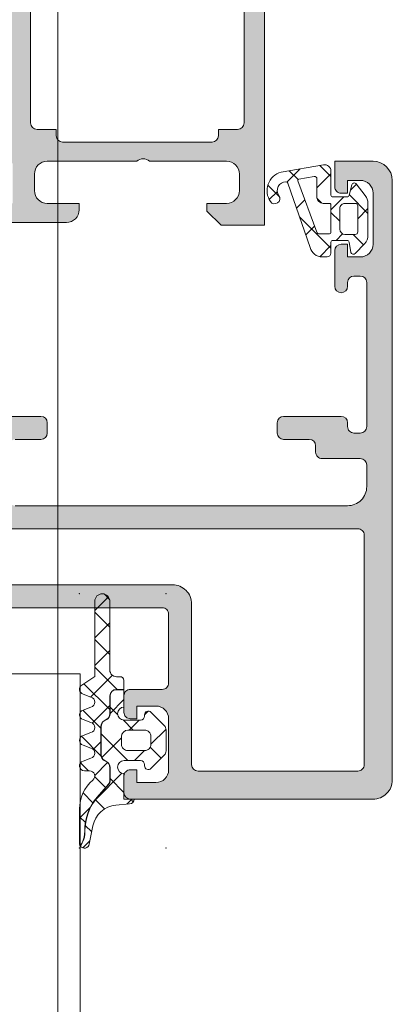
# Model space of a CAD drawing. Header units: millimetres. Extents: x 213386 to 506888, y 183055 to 450952.
# Tile 222 of 256: x 373105 to 373134, y 302093 to 302170. Entities that reach past the tile are written whole.
import ezdxf

# ---------------------------------------------------------------- set-up
doc = ezdxf.new("R2010")
doc.units = ezdxf.units.MM
doc.layers.add('FASÁDA DETAILNÍ', color=255, linetype='Continuous', lineweight=0)

msp = doc.modelspace()

# ---------------------------------------------------------------- hatches: boundary and pattern name
at = {"layer": 'FASÁDA DETAILNÍ'}
h = msp.add_hatch(color=256, dxfattribs=at)
edge = h.paths.add_edge_path()
edge.add_arc((373103.7001482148, 302177.5062417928), 0.1199999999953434, 0, 90)
edge.add_line((373103.7001482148, 302177.6262417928), (373100.9401502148, 302177.6262417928))
edge.add_arc((373100.9401502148, 302177.9262417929), 0.3000000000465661, 180.0000000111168, 270, ccw=False)
edge.add_line((373100.6401502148, 302177.9262417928), (373100.6401502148, 302178.9062161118))
edge.add_arc((373100.9401502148, 302178.9062161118), 0.3000000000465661, 90, 180, ccw=False)
edge.add_line((373100.9401502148, 302179.2062161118), (373102.8201612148, 302179.2062161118))
edge.add_arc((373103.0877045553, 302179.2850832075), 0.2789255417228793, 196.4245945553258, 271.1628700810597)
edge.add_line((373103.0933652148, 302179.0062151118), (373103.5469592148, 302179.0062151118))
edge.add_arc((373103.5526276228, 302179.2850525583), 0.2788950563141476, 268.835410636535, 343.5801235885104)
edge.add_line((373103.8201482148, 302179.2062161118), (373103.8201482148, 302180.006390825))
edge.add_arc((373104.8201482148, 302180.006390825), 1, 90, 180, ccw=False)
edge.add_line((373104.8201482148, 302181.006390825), (373108.3201555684, 302181.006390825))
edge.add_arc((373108.3201357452, 302180.0063710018), 1.000019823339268, 0.001135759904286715, 89.99886424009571, ccw=False)
edge.add_line((373109.3201555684, 302180.006390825), (373109.3201555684, 302179.506390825))
edge.add_line((373109.3201555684, 302179.506390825), (373106.8201555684, 302179.506390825))
edge.add_arc((373106.8202009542, 302178.5063454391), 1.000045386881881, 90.00260029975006, 179.9973997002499)
edge.add_line((373105.8201555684, 302178.506390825), (373105.8201555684, 302177.2063725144))
edge.add_arc((373106.8202080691, 302177.2064250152), 1.000052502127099, 180.0030079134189, 269.9969920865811)
edge.add_line((373106.8201555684, 302176.2063725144), (373113.8201555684, 302176.2063725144))
edge.add_arc((373114.3201555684, 302176.7314942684), 0.7250881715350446, 226.403816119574, 313.596183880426)
edge.add_line((373114.8201555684, 302176.2063725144), (373120.8542437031, 302176.2063725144))
edge.add_arc((373120.8541912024, 302177.2064250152), 1.000052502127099, 270.0030079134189, 359.9969920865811)
edge.add_line((373121.8542437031, 302177.2063725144), (373121.8542437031, 302178.506390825))
edge.add_arc((373120.8541983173, 302178.5063454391), 1.000045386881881, 0.002600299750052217, 89.99739970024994)
edge.add_line((373120.8542437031, 302179.506390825), (373119.3201555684, 302179.506390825))
edge.add_line((373119.3201555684, 302179.506390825), (373119.3201555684, 302180.1063969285))
edge.add_line((373119.3201555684, 302180.1063969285), (373120.4201616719, 302181.2063725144))
edge.add_line((373120.4201616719, 302181.2063725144), (373123.8201555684, 302181.2063725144))
edge.add_line((373123.8201555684, 302181.2063725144), (373123.8201555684, 302154.2064716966))
edge.add_line((373123.8201555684, 302154.2064716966), (373120.4201616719, 302154.2064716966))
edge.add_line((373120.4201616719, 302154.2064716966), (373119.3201555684, 302155.3064472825))
edge.add_line((373119.3201555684, 302155.3064472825), (373119.3201555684, 302155.906453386))
edge.add_line((373119.3201555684, 302155.906453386), (373120.8542437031, 302155.906453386))
edge.add_arc((373120.8541983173, 302156.9064987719), 1.000045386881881, 270.00260029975, 359.99739970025)
edge.add_line((373121.8542437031, 302156.906453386), (373121.8542437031, 302158.2064716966))
edge.add_arc((373120.8541912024, 302158.2064191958), 1.000052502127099, 0.003007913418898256, 89.9969920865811)
edge.add_line((373120.8542437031, 302159.2064716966), (373114.8201555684, 302159.2064716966))
edge.add_arc((373114.3201555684, 302158.6813499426), 0.7250881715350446, 46.40381611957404, 133.596183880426)
edge.add_line((373113.8201555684, 302159.2064716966), (373106.8201555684, 302159.2064716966))
edge.add_arc((373106.8202080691, 302158.2064191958), 1.000052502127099, 90.0030079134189, 179.9969920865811)
edge.add_line((373105.8201555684, 302158.2064716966), (373105.8201555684, 302156.906453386))
edge.add_arc((373106.8202009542, 302156.9064987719), 1.000045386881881, 180.00260029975, 269.9973997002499)
edge.add_line((373106.8201555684, 302155.906453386), (373109.3201555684, 302155.906453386))
edge.add_line((373109.3201555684, 302155.906453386), (373109.3201555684, 302155.406453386))
edge.add_arc((373108.3201357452, 302155.4064732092), 1.000019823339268, 270.0011357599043, 359.9988642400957, ccw=False)
edge.add_line((373108.3201555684, 302154.406453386), (373103.8201555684, 302154.406453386))
edge.add_arc((373103.8201452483, 302154.9064430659), 0.4999896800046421, 179.9988173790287, 270.00118262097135, ccw=False)
edge.add_line((373103.3201555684, 302154.906453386), (373103.3201555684, 302155.906453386))
edge.add_line((373103.3201555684, 302155.906453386), (373104.1201586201, 302155.906453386))
edge.add_line((373104.1201586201, 302155.906453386), (373104.1201586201, 302158.9064686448))
edge.add_arc((373103.8201509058, 302158.9064713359), 0.3000077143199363, 359.9994860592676, 450.0005139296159)
edge.add_arc((373103.5526276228, 302159.1276426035), 0.278895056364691, 16.41987642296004, 91.16458936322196)
edge.add_line((373103.5469592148, 302159.4064800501), (373103.0933652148, 302159.4064800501))
edge.add_arc((373103.0877045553, 302159.1276119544), 0.2789255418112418, 88.83712991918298, 163.5754054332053)
edge.add_line((373102.8201612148, 302159.2064790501), (373100.9401502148, 302159.2064790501))
edge.add_arc((373100.9401502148, 302159.5064790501), 0.3000000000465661, 180, 270, ccw=False)
edge.add_line((373100.6401502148, 302159.5064790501), (373100.6401502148, 302160.4864533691))
edge.add_arc((373100.9401502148, 302160.4864533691), 0.3000000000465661, 90, 180, ccw=False)
edge.add_line((373100.9401502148, 302160.7864533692), (373103.7001482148, 302160.7864533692))
edge.add_arc((373103.7001482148, 302160.9064533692), 0.1199999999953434, 270, 360)
edge.add_line((373103.8201482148, 302160.9064533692), (373103.8201482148, 302165.2064790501))
edge.add_arc((373103.3201482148, 302165.2064790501), 0.5, 0, 90)
edge.add_line((373103.3201482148, 302165.7064790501), (373102.6201482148, 302165.7064790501))
edge.add_line((373102.6201482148, 302165.7064790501), (373100.2273278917, 302164.3249835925))
edge.add_arc((373100.1582679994, 302164.4445988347), 0.1381197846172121, 172.2975624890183, 300.0000000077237, ccw=False)
edge.add_arc((373104.9996192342, 302163.9969804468), 4.999999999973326, 108.70940074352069, 174.6507719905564, ccw=False)
edge.add_arc((373103.2353930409, 302169.206347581), 0.4999999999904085, 288.7094007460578, 431.2905992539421)
edge.add_arc((373104.9996192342, 302174.4157147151), 4.999999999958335, 185.3492280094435, 251.2905992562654, ccw=False)
edge.add_arc((373100.1582679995, 302173.9680963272), 0.1381197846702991, 60.000000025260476, 187.7024375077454, ccw=False)
edge.add_line((373100.2273278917, 302174.0877115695), (373102.6201482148, 302172.7062161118))
edge.add_line((373102.6201482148, 302172.7062161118), (373103.3201482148, 302172.7062161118))
edge.add_arc((373103.3201482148, 302173.2062161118), 0.5, 270, 360)
edge.add_line((373103.8201482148, 302173.2062161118), (373103.8201482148, 302177.5062417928))
edge = h.paths.add_edge_path(flags=16)
edge.add_arc((373121.7201494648, 302162.2064640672), 0.5, 270, 360)
edge.add_line((373122.2201494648, 302162.2064640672), (373122.2201494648, 302174.2063725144))
edge.add_arc((373121.7201494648, 302174.2063725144), 0.5, 0, 90)
edge.add_line((373121.7201494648, 302174.7063725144), (373106.0201677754, 302174.7063725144))
edge.add_arc((373106.0201677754, 302174.2063725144), 0.5, 90, 180)
edge.add_line((373105.5201677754, 302174.2063725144), (373105.5201677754, 302162.2064640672))
edge.add_arc((373106.0201677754, 302162.2064640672), 0.5, 180, 270)
edge.add_line((373106.0201677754, 302161.7064640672), (373107.5201677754, 302161.7064640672))
edge.add_line((373107.5201677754, 302161.7064640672), (373107.5201677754, 302161.2064640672))
edge.add_arc((373108.0201677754, 302161.2064640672), 0.5, 180, 270)
edge.add_line((373108.0201677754, 302160.7064640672), (373119.7201494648, 302160.7064640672))
edge.add_arc((373119.7201494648, 302161.2064640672), 0.5, 270, 360)
edge.add_line((373120.2201494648, 302161.2064640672), (373120.2201494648, 302161.7064640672))
edge.add_line((373120.2201494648, 302161.7064640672), (373121.7201494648, 302161.7064640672))
h = msp.add_hatch(color=256, dxfattribs=at)
edge = h.paths.add_edge_path(flags=16)
edge.add_ellipse((373131.1201415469, 302129.9064236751), major_axis=(-0.4999740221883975, 0), ratio=1, start_angle=179.9970229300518, end_angle=270.00297706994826, ccw=False)
edge.add_line((373131.6201155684, 302129.9063976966), (373131.6201155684, 302111.9063976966))
edge.add_ellipse((373131.1201415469, 302111.9063717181), major_axis=(-0.4999740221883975, 0), ratio=1, start_angle=89.9970229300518, end_angle=180.0029770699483, ccw=False)
edge.add_line((373131.1201155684, 302111.4063976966), (373118.6201155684, 302111.4063976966))
edge.add_ellipse((373118.6201373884, 302111.9064195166), major_axis=(-0.5000218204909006, 0), ratio=1, start_angle=0.002500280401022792, end_angle=89.99749971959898, ccw=False)
edge.add_line((373118.1201155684, 302111.9063976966), (373118.1201155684, 302124.5094486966))
edge.add_ellipse((373116.620116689, 302124.5094498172), major_axis=(-1.499998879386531, 0), ratio=1, start_angle=179.9999571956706, end_angle=270.0000428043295)
edge.add_line((373116.6201155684, 302126.0094486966), (373103.6201275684, 302126.0094486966))
edge.add_ellipse((373103.6201271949, 302126.5094483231), major_axis=(-0.4999996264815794, 0), ratio=1, start_angle=-4.280210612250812e-05, end_angle=90.00004280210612, ccw=False)
edge.add_line((373103.1201275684, 302126.5094486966), (373103.1201275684, 302129.9063976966))
edge.add_ellipse((373103.6201271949, 302129.9063980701), major_axis=(-0.4999996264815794, 0), ratio=1, start_angle=-90.00004280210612, end_angle=4.280210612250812e-05, ccw=False)
edge.add_line((373103.6201275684, 302130.4063976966), (373131.1201155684, 302130.4063976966))
edge = h.paths.add_edge_path()
edge.add_line((373132.3201275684, 302159.2063926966), (373129.3201275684, 302159.2063926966))
edge.add_line((373129.3201275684, 302159.2063926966), (373129.3201275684, 302157.2063926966))
edge.add_arc((373129.8201015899, 302157.2063667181), 0.4999740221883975, 179.9970229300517, 270.0029770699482)
edge.add_line((373129.8201275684, 302156.7063926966), (373130.3201275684, 302156.7063926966))
edge.add_line((373130.3201275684, 302156.7063926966), (373130.3201275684, 302157.7063926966))
edge.add_line((373130.3201275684, 302157.7063926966), (373131.3201275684, 302157.7063926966))
edge.add_arc((373131.3200634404, 302156.7063285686), 1.000064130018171, 0.003674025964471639, 89.99632597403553, ccw=False)
edge.add_line((373132.3201275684, 302156.7063926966), (373132.3201275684, 302152.7063926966))
edge.add_arc((373131.3200975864, 302152.7064226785), 1.000029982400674, 270.0017177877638, 359.9982822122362, ccw=False)
edge.add_line((373131.3201275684, 302151.7063926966), (373130.3201275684, 302151.7063926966))
edge.add_line((373130.3201275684, 302151.7063926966), (373130.3201275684, 302152.7063926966))
edge.add_line((373130.3201275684, 302152.7063926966), (373129.8201275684, 302152.7063926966))
edge.add_arc((373129.8201331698, 302152.2063870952), 0.5000056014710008, 90.00064187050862, 179.9993581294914)
edge.add_line((373129.3201275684, 302152.2063926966), (373129.3201275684, 302149.4063896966))
edge.add_arc((373129.8201275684, 302149.4063896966), 0.5, 180, 360)
edge.add_line((373130.3201275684, 302149.4063896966), (373130.3201275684, 302149.7063926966))
edge.add_arc((373130.8201382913, 302149.7063819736), 0.5000107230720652, 90.00122873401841, 179.9987712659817, ccw=False)
edge.add_line((373130.8201275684, 302150.2063926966), (373131.3201275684, 302150.2063926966))
edge.add_arc((373131.3200596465, 302149.7063247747), 0.5000679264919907, 0.007782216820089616, 89.99221778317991, ccw=False)
edge.add_line((373131.8201275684, 302149.7063926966), (373131.8201275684, 302138.4063976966))
edge.add_arc((373131.3201057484, 302138.4064195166), 0.5000218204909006, 270.00250028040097, 359.99749971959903, ccw=False)
edge.add_line((373131.3201275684, 302137.9063976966), (373130.8201275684, 302137.9063976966))
edge.add_arc((373130.8200648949, 302138.4063350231), 0.499937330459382, 179.992817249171, 270.007182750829, ccw=False)
edge.add_line((373130.3201275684, 302138.4063976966), (373130.3201275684, 302138.7064006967))
edge.add_arc((373129.8200647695, 302138.7063378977), 0.5000628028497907, 0.007195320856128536, 89.99280467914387)
edge.add_line((373129.8201275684, 302139.2064006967), (373125.3201275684, 302139.2064006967))
edge.add_arc((373125.3201331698, 302138.7063950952), 0.5000056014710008, 90.00064187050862, 179.9993581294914)
edge.add_line((373124.8201275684, 302138.7064006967), (373124.8201275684, 302137.9063976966))
edge.add_arc((373125.3201015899, 302137.9063717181), 0.4999740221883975, 179.9970229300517, 270.0029770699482)
edge.add_line((373125.3201275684, 302137.4063976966), (373127.3201275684, 302137.4063976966))
edge.add_arc((373127.3200596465, 302136.9063297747), 0.5000679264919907, 0.007782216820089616, 89.99221778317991, ccw=False)
edge.add_line((373127.8201275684, 302136.9063976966), (373127.8201275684, 302136.4063976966))
edge.add_arc((373128.3200648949, 302136.4063350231), 0.499937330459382, 179.9928172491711, 270.007182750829)
edge.add_line((373128.3201275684, 302135.9063976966), (373131.3201275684, 302135.9063976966))
edge.add_arc((373131.3200724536, 302135.4063425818), 0.5000551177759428, 0.006314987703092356, 89.99368501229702, ccw=False)
edge.add_line((373131.8201275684, 302135.4063976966), (373131.8201275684, 302133.7064006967))
edge.add_arc((373130.3201594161, 302133.7063688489), 1.499968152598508, -90.00121651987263, 0.0012165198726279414, ccw=False)
edge.add_line((373130.3201275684, 302132.2064006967), (373104.3201275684, 302132.2064006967))
edge.add_arc((373104.3201067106, 302132.7063798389), 0.4999791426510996, 179.9976097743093, 270.00239022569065, ccw=False)
edge.add_line((373103.8201275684, 302132.7064006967), (373103.8201275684, 302136.9063976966))
edge.add_arc((373104.3201331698, 302136.9063920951), 0.5000056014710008, 90.00064187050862, 179.9993581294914, ccw=False)
edge.add_line((373104.3201275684, 302137.4063976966), (373106.3201275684, 302137.4063976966))
edge.add_arc((373106.3201057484, 302137.9064195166), 0.5000218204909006, 270.002500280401, 359.997499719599)
edge.add_line((373106.8201275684, 302137.9063976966), (373106.8201275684, 302138.7064006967))
edge.add_arc((373106.320075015, 302138.7063481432), 0.5000525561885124, 0.006021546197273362, 89.99397845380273)
edge.add_line((373106.3201275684, 302139.2064006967), (373101.3201265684, 302139.2064006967))
edge.add_line((373101.3201265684, 302139.2064006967), (373100.5622375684, 302138.9890796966))
edge.add_arc((373100.4795462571, 302139.2774581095), 0.2999999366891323, 217.9048146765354, 286.00002423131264, ccw=False)
edge.add_arc((373100.0061264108, 302138.9088475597), 0.3000001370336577, 37.90471807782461, 89.99996990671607)
edge.add_line((373100.0061265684, 302139.2088476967), (373097.9419795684, 302139.2088456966))
edge.add_arc((373097.9419791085, 302138.8088463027), 0.399999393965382, 89.99993412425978, 201.9737695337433)
edge.add_line((373097.5710375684, 302138.6591736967), (373098.3873985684, 302136.6359446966))
edge.add_arc((373098.5728688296, 302136.7107813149), 0.1999993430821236, 201.9739078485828, 294.1410923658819)
edge.add_line((373098.6546655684, 302136.5282736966), (373101.0383505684, 302137.5965936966))
edge.add_arc((373101.1201472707, 302137.4140855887), 0.1999997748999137, -0.8199006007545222, 114.1410254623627, ccw=False)
edge.add_line((373101.3201265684, 302137.4112236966), (373101.3201275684, 302126.1071436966))
edge.add_arc((373101.1287130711, 302126.0987119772), 0.1916001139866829, -91.04445003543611, 2.5222219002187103, ccw=False)
edge.add_line((373101.1252205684, 302125.9071436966), (373100.7046365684, 302125.9071436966))
edge.add_line((373100.7046365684, 302125.9071436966), (373098.2390245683, 302127.3388786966))
edge.add_arc((373098.088212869, 302127.0795417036), 0.2999997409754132, 59.82080388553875, 164.0000282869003)
edge.add_line((373097.7998345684, 302127.1622326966), (373097.3719635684, 302125.6700716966))
edge.add_line((373097.3719635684, 302125.6700716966), (373096.8735515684, 302124.8067966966))
edge.add_arc((373097.2199618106, 302124.6067967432), 0.400000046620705, 150.0000115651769, 269.9999652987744)
edge.add_line((373097.2199615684, 302124.2067966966), (373101.3278925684, 302124.2071436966))
edge.add_line((373101.3278925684, 302124.2071436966), (373115.8199495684, 302124.2094486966))
edge.add_arc((373115.8201276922, 302123.7094488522), 0.4999998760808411, -1.7835869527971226e-05, 90.02041149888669, ccw=False)
edge.add_line((373116.3201275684, 302123.7094486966), (373116.3201275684, 302118.3064066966))
edge.add_arc((373115.8201279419, 302118.3064063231), 0.4999996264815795, -90.00004280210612, 4.280210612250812e-05, ccw=False)
edge.add_line((373115.8201275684, 302117.8064066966), (373113.3201275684, 302117.8064066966))
edge.add_arc((373113.3201271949, 302117.3064070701), 0.4999996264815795, 89.9999571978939, 180.0000428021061)
edge.add_line((373112.8201275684, 302117.3064066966), (373112.8201275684, 302116.0064036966))
edge.add_arc((373113.3201067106, 302116.0063828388), 0.4999791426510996, 179.9976097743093, 270.0023902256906)
edge.add_line((373113.3201275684, 302115.5064036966), (373113.8201275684, 302115.5064036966))
edge.add_line((373113.8201275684, 302115.5064036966), (373113.8201275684, 302116.5064036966))
edge.add_line((373113.8201275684, 302116.5064036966), (373115.3201275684, 302116.5064036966))
edge.add_arc((373115.3200958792, 302115.5063720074), 1.00003168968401, 0.0018155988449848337, 89.99818440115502, ccw=False)
edge.add_line((373116.3201275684, 302115.5064036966), (373116.3201275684, 302111.5064036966))
edge.add_arc((373115.3200583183, 302111.5064729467), 1.000069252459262, 270.00396746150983, 359.99603253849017, ccw=False)
edge.add_line((373115.3201275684, 302110.5064036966), (373113.8201275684, 302110.5064036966))
edge.add_line((373113.8201275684, 302110.5064036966), (373113.8201275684, 302111.5064036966))
edge.add_line((373113.8201275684, 302111.5064036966), (373113.3201275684, 302111.5064036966))
edge.add_arc((373113.3201015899, 302111.0064296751), 0.4999740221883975, 89.99702293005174, 180.0029770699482)
edge.add_line((373112.8201275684, 302111.0064036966), (373112.8201275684, 302109.7064006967))
edge.add_arc((373113.3201331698, 302109.7064062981), 0.5000056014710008, 180.0006418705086, 269.9993581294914)
edge.add_line((373113.3201275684, 302109.2064006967), (373132.3201275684, 302109.2064006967))
edge.add_arc((373132.3201568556, 302110.7063714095), 1.49997071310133, 269.9988812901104, 360.0011187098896)
edge.add_line((373133.8201275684, 302110.7064006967), (373133.8201275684, 302157.7063926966))
edge.add_arc((373132.3200672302, 302157.7063323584), 1.500060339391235, 0.002304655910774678, 89.99769534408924)
h = msp.add_hatch(dxfattribs=at)
h.set_pattern_fill('ANSI37', color=256, scale=0.625, angle=-1.272221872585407e-14, style=0)
h.set_pattern_definition([(44.99999999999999, (373130.3201555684, 302156.7063726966), (-1.403165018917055, 1.403165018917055), []), (135, (373130.3201555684, 302156.7063726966), (-1.403165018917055, -1.403165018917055), [])])
edge = h.paths.add_edge_path(flags=16)
edge.add_ellipse((373128.4179424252, 302156.4041576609), major_axis=(-0.4977897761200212, 0), ratio=1, start_angle=-0.2547220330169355, end_angle=90.1925797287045)
edge.add_line((373128.4196155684, 302155.9063706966), (373128.9201345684, 302155.9063706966))
edge.add_ellipse((373128.9201488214, 302155.8063869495), major_axis=(-0.0999837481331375, 0), ratio=1, start_angle=179.99125933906, end_angle=270.0081677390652, ccw=False)
edge.add_line((373129.0201325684, 302155.8063716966), (373129.0201365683, 302153.6059416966))
edge.add_ellipse((373128.9201319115, 302153.6059443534), major_axis=(-0.1000046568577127, 0), ratio=1, start_angle=90.0015221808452, end_angle=179.9984778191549, ccw=False)
edge.add_line((373128.9201345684, 302153.5059396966), (373128.1081925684, 302153.5059396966))
edge.add_ellipse((373128.1082010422, 302153.7059463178), major_axis=(-0.2000066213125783, 0), ratio=1, start_angle=15.688615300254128, end_angle=89.99757251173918, ccw=False)
edge.add_line((373127.9156455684, 302153.6518626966), (373126.4283205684, 302157.6700036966))
edge.add_ellipse((373126.5221020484, 302157.7047171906), major_axis=(-0.09999996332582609, 0), ratio=1, start_angle=-79.67771582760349, end_angle=20.312182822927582, ccw=False)
edge.add_line((373126.5041835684, 302157.8030986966), (373127.7136525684, 302158.0233816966))
edge.add_ellipse((373127.7201612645, 302157.8234913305), major_axis=(-0.1999963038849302, 0), ratio=1, start_angle=179.998958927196, end_angle=271.8649678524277, ccw=False)
edge.add_line((373127.9201575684, 302157.8234876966), (373127.9201575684, 302156.4063706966))
edge = h.paths.add_edge_path(flags=16)
edge.add_ellipse((373130.9201464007, 302155.7063695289), major_axis=(-0.2000001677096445, 0), ratio=1, start_angle=179.9997615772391, end_angle=270.00023843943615, ccw=False)
edge.add_line((373131.1201465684, 302155.7063686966), (373131.1201425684, 302153.6719116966))
edge.add_ellipse((373130.9201472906, 302153.6719069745), major_axis=(-0.1999952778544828, 0), ratio=1, start_angle=89.99950661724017, end_angle=180.0013528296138, ccw=False)
edge.add_line((373130.9201455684, 302153.4719116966), (373130.1201355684, 302153.4719116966))
edge.add_ellipse((373130.1201443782, 302153.8719225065), major_axis=(-0.4000108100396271, 0), ratio=1, start_angle=0.001978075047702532, end_angle=89.99873812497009, ccw=False)
edge.add_line((373129.7201335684, 302153.8719086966), (373129.7201335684, 302155.5063716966))
edge.add_ellipse((373130.1201284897, 302155.5063747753), major_axis=(-0.399994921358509, 0), ratio=1, start_angle=-90.00101395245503, end_angle=0.00044099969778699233, ccw=False)
edge.add_line((373130.1201355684, 302155.9063696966), (373130.9201455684, 302155.9063696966))
edge = h.paths.add_edge_path()
edge.add_arc((373130.843594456, 302157.306361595), 0.2000083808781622, 40.00231578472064, 164.9984805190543)
edge.add_line((373130.6504025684, 302157.3581326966), (373130.4598685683, 302156.5546076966))
edge.add_arc((373130.2666749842, 302156.6063840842), 0.2000113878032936, 270.0027454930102, 344.997143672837, ccw=False)
edge.add_line((373130.2666845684, 302156.4063726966), (373129.1701345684, 302156.4063726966))
edge.add_arc((373129.1701242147, 302156.5563603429), 0.149987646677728, 179.9960448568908, 270.0039551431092, ccw=False)
edge.add_line((373129.0201365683, 302156.5563706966), (373129.0201445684, 302158.4392416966))
edge.add_arc((373128.5201446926, 302158.4392436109), 0.4999998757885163, 359.9997806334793, 459.9335722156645)
edge.add_line((373128.4338915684, 302158.9317476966), (373125.1141655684, 302158.3503586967))
edge.add_arc((373125.5202399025, 302156.9063731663), 1.499996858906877, 105.7069244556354, 215.0875539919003)
edge.add_arc((373124.6201370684, 302156.2740661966), 0.3999981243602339, 215.0880041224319, 395.088004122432)
edge.add_arc((373125.5014367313, 302156.9085877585), 0.6860034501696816, 90.48435837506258, 216.1411855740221, ccw=False)
edge.add_arc((373125.5152569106, 302157.4454641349), 0.1503878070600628, 19.01615099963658, 97.49607827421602, ccw=False)
edge.add_line((373125.6574375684, 302157.4944656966), (373127.3851195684, 302152.4482396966))
edge.add_arc((373128.35121158, 302152.7063608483), 0.9999801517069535, 194.9589109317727, 270.0005723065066)
edge.add_line((373128.3512215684, 302151.7063806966), (373128.7201265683, 302151.7063686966))
edge.add_arc((373128.720105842, 302152.0063884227), 0.300019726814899, 270.0039581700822, 359.9968057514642)
edge.add_line((373129.0201255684, 302152.0063716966), (373129.0201255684, 302152.8563866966))
edge.add_arc((373129.1701096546, 302152.8563996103), 0.1499840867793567, 89.99506677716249, 180.0049332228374, ccw=False)
edge.add_line((373129.1701225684, 302153.0063836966), (373130.2666845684, 302153.0063726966))
edge.add_arc((373130.2666754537, 302152.8063581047), 0.2000145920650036, 15.002374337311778, 89.9973890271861, ccw=False)
edge.add_line((373130.4598725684, 302152.8581336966), (373130.5889665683, 302152.0547616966))
edge.add_arc((373130.7821424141, 302152.1064861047), 0.1999808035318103, 194.98978709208, 315.0074444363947)
edge.add_line((373130.9235685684, 302151.9650966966), (373131.6500875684, 302152.7409666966))
edge.add_arc((373130.9201459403, 302153.4244771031), 1.000000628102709, 316.8814623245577, 360.0000340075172)
edge.add_line((373131.9201465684, 302153.4244776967), (373131.9201465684, 302155.9031106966))
edge.add_arc((373130.920143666, 302155.9031096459), 1.00000290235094, 6.019753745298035e-05, 37.8277930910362)
edge.add_line((373131.7100035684, 302156.5164016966), (373130.9968045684, 302157.4349306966))
h = msp.add_hatch(dxfattribs=at)
h.set_pattern_fill('ANSI37', color=256, scale=0.48, angle=90, style=0)
h.set_pattern_definition([(135, (397960.6382589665, 280090.6957864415), (-1.077630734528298, -1.077630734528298), []), (225, (397960.6382589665, 280090.6957864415), (1.077630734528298, -1.077630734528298), [])])
edge = h.paths.add_edge_path()
edge.add_line((373110.23673911, 302116.4205591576), (373109.6296815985, 302116.193300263))
edge.add_arc((373109.7301568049, 302115.8164641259), 0.3900009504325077, 104.9293687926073, 255.070631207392)
edge.add_line((373109.6296815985, 302115.4396279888), (373110.23673911, 302115.2123690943))
edge.add_arc((373110.1301556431, 302114.8164641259), 0.4100009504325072, 285.0676336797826, 434.9323663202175, ccw=False)
edge.add_line((373110.23673911, 302114.4205591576), (373109.6296815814, 302114.1933002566))
edge.add_arc((373109.730155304, 302113.8164641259), 0.390000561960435, 104.9291583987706, 255.0708416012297)
edge.add_line((373109.6296815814, 302113.4396279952), (373110.236739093, 302113.2123691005))
edge.add_arc((373110.130157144, 302112.8164641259), 0.4100005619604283, 285.06742474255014, 434.9325713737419, ccw=False)
edge.add_line((373110.2367390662, 302112.420559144), (373109.6296815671, 302112.1933040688))
edge.add_arc((373109.7301688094, 302111.8164214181), 0.3900489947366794, 104.9293168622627, 269.9999999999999)
edge.add_line((373109.7301688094, 302111.4263724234), (373110.1301579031, 302111.4263724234))
edge.add_arc((373110.1301579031, 302111.0163718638), 0.4100005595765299, 310.3199356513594, 449.99999999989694, ccw=False)
edge.add_arc((373112.3301277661, 302108.4240856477), 2.989972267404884, 130.3199378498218, 180.0013304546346)
edge.add_line((373109.3401554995, 302108.4240162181), (373109.3401558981, 302105.7522246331))
edge.add_arc((373109.7301558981, 302105.7516669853), 0.3900003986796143, 179.9180747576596, 215.6405699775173)
edge.add_line((373109.4132071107, 302105.5244143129), (373109.5428588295, 302105.7827055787))
edge.add_arc((373107.7643448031, 302106.6754473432), 1.990000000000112, 333.345208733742, 360.6188691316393)
edge.add_arc((373113.7677273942, 302106.7402942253), 4.013732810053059, 139.3588191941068, 180.618869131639, ccw=False)
edge.add_line((373110.7220933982, 302109.3545177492), (373111.6029602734, 302110.3807490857))
edge.add_arc((373111.2342323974, 302110.6972470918), 0.4859333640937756, 319.3588191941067, 359.9999999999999)
edge.add_line((373111.7201657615, 302110.6972470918), (373111.7201657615, 302111.694844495))
edge.add_arc((373111.2301657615, 302111.694844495), 0.4900000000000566, 360.0000000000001, 420.0000000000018)
edge.add_line((373111.4751657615, 302112.1191969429), (373111.2751657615, 302112.2346669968))
edge.add_arc((373111.5301657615, 302112.6763399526), 0.5099999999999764, 179.9999999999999, 240.00000000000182, ccw=False)
edge.add_line((373111.0201657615, 302112.6763399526), (373111.0201657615, 302114.9133498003))
edge.add_arc((373111.5301657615, 302114.9133498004), 0.5100000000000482, 120.00000000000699, 179.9999999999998, ccw=False)
edge.add_line((373111.2751657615, 302115.3550227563), (373111.4751657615, 302115.4704928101))
edge.add_arc((373111.2301657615, 302115.894845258), 0.4899999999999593, 300.000000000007, 359.9999999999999)
edge.add_line((373111.7201657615, 302115.894845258), (373111.7201657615, 302117.2948429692))
edge.add_arc((373112.2301657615, 302117.2948429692), 0.509999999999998, 89.99999999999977, 180, ccw=False)
edge.add_line((373112.2301657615, 302117.8048429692), (373112.8201660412, 302117.8048429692))
edge.add_line((373112.8201660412, 302117.8048429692), (373112.8201650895, 302118.5164645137))
edge.add_arc((373112.5301650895, 302118.5164641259), 0.2900000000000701, 360.0000766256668, 450.0000000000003)
edge.add_line((373112.5301650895, 302118.8064641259), (373112.2301799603, 302118.8064641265))
edge.add_arc((373112.2299984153, 302119.3162861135), 0.5098220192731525, 179.975713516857, 270.02040272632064, ccw=False)
edge.add_line((373111.7201764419, 302119.3165022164), (373111.7201459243, 302124.7164651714))
edge.add_arc((373111.1301474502, 302124.7164618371), 0.5899984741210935, 360.0003238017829, 540.0000000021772)
edge.add_line((373110.540148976, 302124.7164618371), (373110.540148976, 302118.8110535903))
edge.add_line((373110.540148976, 302118.8110535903), (373109.5353946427, 302118.1543500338))
edge.add_arc((373109.7301552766, 302117.8164622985), 0.3899997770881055, 119.9594211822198, 255.0702409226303)
edge.add_line((373109.6296778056, 302117.4396279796), (373110.2367391, 302117.2123690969))
edge.add_arc((373110.1301556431, 302116.8164641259), 0.4100009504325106, 285.0676336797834, 434.93236777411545, ccw=False)
h = msp.add_hatch(dxfattribs=at)
h.set_pattern_fill('ANSI37', color=256, scale=0.625, angle=90, style=0)
h.set_pattern_definition([(135, (397960.6382589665, 280090.6957864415), (-1.403165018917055, -1.403165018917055), []), (225, (397960.6382589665, 280090.6957864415), (1.403165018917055, -1.403165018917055), [])])
edge = h.paths.add_edge_path()
edge.add_arc((373114.7301489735, 302115.8163246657), 0.2900050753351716, 404.9975633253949, 539.9994892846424)
edge.add_line((373114.4401438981, 302115.8163272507), (373114.4401438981, 302115.7163329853))
edge.add_arc((373114.1301438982, 302115.7163329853), 0.3099999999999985, 269.9999999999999, 360.0000000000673, ccw=False)
edge.add_line((373114.1301438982, 302115.4063329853), (373112.8301678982, 302115.4063329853))
edge.add_arc((373112.8301678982, 302115.9163329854), 0.5100000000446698, 91.12352014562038, 270.00000000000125, ccw=False)
edge.add_line((373112.8201678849, 302116.4262349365), (373112.820166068, 302117.7848429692))
edge.add_line((373112.8201660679, 302117.7848429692), (373112.2301657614, 302117.7848429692))
edge.add_arc((373112.2301657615, 302117.2948429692), 0.4900000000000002, 90.00000000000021, 180)
edge.add_line((373111.7401657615, 302117.2948429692), (373111.7401657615, 302115.894845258))
edge.add_arc((373111.2301657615, 302115.894845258), 0.5099999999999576, 300.00000000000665, 360.0000000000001, ccw=False)
edge.add_line((373111.4851657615, 302115.453172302), (373111.2851657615, 302115.3377022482))
edge.add_arc((373111.5301657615, 302114.9133498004), 0.4900000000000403, 120.0000000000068, 180.0000000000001)
edge.add_line((373111.0401657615, 302114.9133498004), (373111.0401657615, 302112.6763399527))
edge.add_arc((373111.5301657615, 302112.6763399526), 0.4899999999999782, 180.0000000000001, 240.0000000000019)
edge.add_line((373111.2851657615, 302112.2519875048), (373111.4851657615, 302112.1365174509))
edge.add_arc((373111.2301657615, 302111.694844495), 0.5100000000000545, 359.99999999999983, 420.00000000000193, ccw=False)
edge.add_line((373111.7401657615, 302111.694844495), (373111.7401657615, 302110.6972470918))
edge.add_arc((373111.2342323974, 302110.6972470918), 0.5059333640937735, 319.3588191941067, 359.99999999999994, ccw=False)
edge.add_line((373111.6181363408, 302110.3677226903), (373110.7372694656, 302109.3414913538))
edge.add_arc((373113.7677273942, 302106.7402942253), 3.993732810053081, 139.3588191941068, 180.618869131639)
edge.add_arc((373107.7643448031, 302106.6754473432), 2.010000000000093, 333.3452087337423, 360.6188691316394, ccw=False)
edge.add_line((373109.5607333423, 302105.7737332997), (373109.426692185, 302105.5066974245))
edge.add_arc((373109.7301558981, 302105.7516669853), 0.3900003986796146, 218.9120293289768, 348.9894375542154)
edge.add_line((373110.1129771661, 302105.6771808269), (373110.3925787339, 302107.1152716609))
edge.add_arc((373112.3656326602, 302106.731659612), 2.010000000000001, 94.99524938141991, 168.9975035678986, ccw=False)
edge.add_line((373112.1906156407, 302108.7340254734), (373113.2635754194, 302108.8278076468))
edge.add_arc((373113.2301541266, 302109.2163747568), 0.3900017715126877, 274.9160046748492, 358.5301263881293)
edge.add_line((373113.6200275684, 302109.2063706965), (373112.820156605, 302109.2063706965))
edge.add_line((373112.8201566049, 302109.2063706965), (373112.8201678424, 302111.206450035))
edge.add_arc((373112.8301678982, 302111.7163519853), 0.5100000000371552, 90, 268.87647509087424, ccw=False)
edge.add_line((373112.8301678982, 302112.2263519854), (373114.1301438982, 302112.2263519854))
edge.add_arc((373114.1301438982, 302111.9163519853), 0.3100000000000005, 359.99999999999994, 450, ccw=False)
edge.add_line((373114.4401438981, 302111.9163519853), (373114.4401438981, 302111.8163269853))
edge.add_arc((373114.7301592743, 302111.8163551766), 0.2900153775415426, 180.0055695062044, 314.9966855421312)
edge.add_line((373114.9352192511, 302111.6112714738), (373115.9765162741, 302112.6518359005))
edge.add_arc((373115.6301558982, 302112.9984401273), 0.4900000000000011, 314.9798378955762, 359.9999999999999)
edge.add_line((373116.1201558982, 302112.9984401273), (373116.1201558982, 302114.6344885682))
edge.add_arc((373115.6301558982, 302114.6344885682), 0.4899999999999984, 360.0000000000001, 405.0276992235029)
edge.add_line((373115.9764706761, 302114.9811383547), (373114.9352222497, 302116.0213804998))
edge = h.paths.add_edge_path()
edge.add_arc((373113.130134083, 302114.1163558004), 0.4999901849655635, 89.99999999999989, 179.9999999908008, ccw=False)
edge.add_line((373113.130134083, 302114.6163459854), (373114.4301438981, 302114.6163459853))
edge.add_arc((373114.4301625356, 302114.1163646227), 0.4999813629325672, -0.0021357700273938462, 90.0021357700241, ccw=False)
edge.add_line((373114.9301438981, 302114.1163459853), (373114.9301438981, 302113.5163389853))
edge.add_arc((373114.4301625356, 302113.5163203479), 0.4999813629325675, 269.997864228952, 360.002135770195, ccw=False)
edge.add_line((373114.4301438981, 302113.0163389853), (373113.130134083, 302113.0163389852))
edge.add_arc((373113.130134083, 302113.5163291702), 0.4999901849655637, 180, 270, ccw=False)
edge.add_line((373112.6301438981, 302113.5163291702), (373112.6301438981, 302114.1163558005))

# ---------------------------------------------------------------- linework, layer by layer
for p, q in [((373107.6382437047, 307967.1544280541), (373107.6382437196, 288952.6545279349)), ((373107.6382437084, 307967.1544280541), (373107.6382437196, 293752.6545279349)), ((373107.638247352, 303317.1544282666), (373107.6382453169, 302119.0318729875))]:
    msp.add_line(p, q, dxfattribs=at)
for points in [[(373123.8201555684, 302181.2063725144), (373123.8201555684, 302154.2064716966), (373120.4201616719, 302154.2064716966), (373119.3201555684, 302155.3064472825), (373119.3201555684, 302155.906453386), (373120.8542437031, 302155.906453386, 0.4141869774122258), (373121.8542437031, 302156.906453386), (373121.8542437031, 302158.2064716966, 0.4141828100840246), (373120.8542437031, 302159.2064716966), (373114.8201555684, 302159.2064716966, 0.3999328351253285), (373113.8201555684, 302159.2064716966), (373106.8201555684, 302159.2064716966, 0.4141828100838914), (373105.8201555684, 302158.2064716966), (373105.8201555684, 302156.906453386, 0.4141869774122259), (373106.8201555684, 302155.906453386), (373109.3201555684, 302155.906453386), (373109.3201555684, 302155.406453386, -0.4142019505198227), (373108.3201555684, 302154.406453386), (373103.8201555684, 302154.406453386, -0.414225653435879)], [(373101.3278925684, 302124.2071436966), (373115.8199495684, 302124.2094486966), (373115.8199495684, 302124.2094486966, -0.414318), (373116.3201275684, 302123.7094486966), (373116.3201275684, 302118.3064066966), (373116.3201275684, 302118.3064066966, -0.414214), (373115.8201275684, 302117.8064066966), (373113.3201275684, 302117.8064066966), (373113.3201275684, 302117.8064066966, 0.414214), (373112.8201275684, 302117.3064066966), (373112.8201275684, 302116.0064036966), (373112.8201275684, 302116.0064036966, 0.414238), (373113.3201275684, 302115.5064036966), (373113.8201275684, 302115.5064036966), (373113.8201275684, 302116.5064036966), (373115.3201275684, 302116.5064036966), (373115.3201275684, 302116.5064036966, -0.414195), (373116.3201275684, 302115.5064036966), (373116.3201275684, 302111.5064036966), (373116.3201275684, 302111.5064036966, -0.414173), (373115.3201275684, 302110.5064036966), (373113.8201275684, 302110.5064036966), (373113.8201275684, 302111.5064036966), (373113.3201275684, 302111.5064036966), (373113.3201275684, 302111.5064036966, 0.414244), (373112.8201275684, 302111.0064036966), (373112.8201275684, 302109.7064006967), (373112.8201275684, 302109.7064006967, 0.414207), (373113.3201275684, 302109.2064006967), (373132.3201275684, 302109.2064006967), (373132.3201275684, 302109.2064006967, 0.414225), (373133.8201275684, 302110.7064006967), (373133.8201275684, 302157.7063926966), (373133.8201275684, 302157.7063926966, 0.41419), (373132.3201275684, 302159.2063926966), (373132.3201275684, 302159.2063926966), (373129.3201275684, 302159.2063926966), (373129.3201275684, 302157.2063926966), (373129.3201275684, 302157.2063926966, 0.414244), (373129.8201275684, 302156.7063926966), (373130.3201275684, 302156.7063926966), (373130.3201275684, 302157.7063926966), (373131.3201275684, 302157.7063926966), (373131.3201275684, 302157.7063926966, -0.414176), (373132.3201275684, 302156.7063926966), (373132.3201275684, 302152.7063926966), (373132.3201275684, 302152.7063926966, -0.414196), (373131.3201275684, 302151.7063926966), (373130.3201275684, 302151.7063926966), (373130.3201275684, 302152.7063926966), (373129.8201275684, 302152.7063926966), (373129.8201275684, 302152.7063926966, 0.414207), (373129.3201275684, 302152.2063926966), (373129.3201275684, 302149.4063896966), (373129.3201275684, 302149.4063896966, 1), (373130.3201275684, 302149.4063896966), (373130.3201275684, 302149.7063926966), (373130.3201275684, 302149.7063926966, -0.414201), (373130.8201275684, 302150.2063926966), (373131.3201275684, 302150.2063926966), (373131.3201275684, 302150.2063926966, -0.414134), (373131.8201275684, 302149.7063926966), (373131.8201275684, 302138.4063976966), (373131.8201275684, 302138.4063976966, -0.414188), (373131.3201275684, 302137.9063976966), (373130.8201275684, 302137.9063976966), (373130.8201275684, 302137.9063976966, -0.414287), (373130.3201275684, 302138.4063976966), (373130.3201275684, 302138.7064006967), (373130.3201275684, 302138.7064006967, 0.41414), (373129.8201275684, 302139.2064006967), (373125.3201275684, 302139.2064006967), (373125.3201275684, 302139.2064006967, 0.414207), (373124.8201275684, 302138.7064006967), (373124.8201275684, 302137.9063976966), (373124.8201275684, 302137.9063976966, 0.414244), (373125.3201275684, 302137.4063976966), (373127.3201275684, 302137.4063976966), (373127.3201275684, 302137.4063976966, -0.414134), (373127.8201275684, 302136.9063976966), (373127.8201275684, 302136.4063976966), (373127.8201275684, 302136.4063976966, 0.414287), (373128.3201275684, 302135.9063976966), (373131.3201275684, 302135.9063976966), (373131.3201275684, 302135.9063976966, -0.414149), (373131.8201275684, 302135.4063976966), (373131.8201275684, 302133.7064006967), (373131.8201275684, 302133.7064006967, -0.414226), (373130.3201275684, 302132.2064006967), (373104.3201275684, 302132.2064006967)], [(373104.3201275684, 302137.4063976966), (373106.3201275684, 302137.4063976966), (373106.3201275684, 302137.4063976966, 0.414188), (373106.8201275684, 302137.9063976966), (373106.8201275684, 302138.7064006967), (373106.8201275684, 302138.7064006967, 0.414152), (373106.3201275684, 302139.2064006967), (373101.3201265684, 302139.2064006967)]]:
    msp.add_lwpolyline(points, format="xyb", dxfattribs=at)
for points in [[(373121.7201494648, 302161.7064640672, 0.414213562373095), (373122.2201494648, 302162.2064640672), (373122.2201494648, 302174.2063725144, 0.414213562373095), (373121.7201494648, 302174.7063725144), (373106.0201677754, 302174.7063725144, 0.414213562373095), (373105.5201677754, 302174.2063725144), (373105.5201677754, 302162.2064640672, 0.414213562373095), (373106.0201677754, 302161.7064640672), (373107.5201677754, 302161.7064640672), (373107.5201677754, 302161.2064640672, 0.414213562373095), (373108.0201677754, 302160.7064640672), (373119.7201494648, 302160.7064640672, 0.414213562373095), (373120.2201494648, 302161.2064640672), (373120.2201494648, 302161.7064640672)], [(373130.9968045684, 302157.4349306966, 0.606792), (373130.6504025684, 302157.3581326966), (373130.4598685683, 302156.5546076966), (373130.4598685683, 302156.5546076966, -0.339427), (373130.2666845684, 302156.4063726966), (373129.1701345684, 302156.4063726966), (373129.1701345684, 302156.4063726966, -0.414254), (373129.0201365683, 302156.5563706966), (373129.0201445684, 302158.4392416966), (373129.0201445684, 302158.4392416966, 0.465956), (373128.4338915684, 302158.9317476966), (373125.1141655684, 302158.3503586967), (373125.1141655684, 302158.3503586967, 0.517137), (373124.2928305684, 302156.0441336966, 1), (373124.9474435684, 302156.5039986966, -0.610743), (373125.4956375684, 302157.5945666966, -0.356477), (373125.6574375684, 302157.4944656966), (373127.3851195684, 302152.4482396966), (373127.3851195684, 302152.4482396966, 0.339657), (373128.3512215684, 302151.7063806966), (373128.7201265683, 302151.7063686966), (373128.7201265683, 302151.7063686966, 0.414177), (373129.0201255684, 302152.0063716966), (373129.0201255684, 302152.8563866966), (373129.0201255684, 302152.8563866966, -0.414264), (373129.1701225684, 302153.0063836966), (373130.2666845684, 302153.0063726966), (373130.2666845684, 302153.0063726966, -0.33943), (373130.4598725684, 302152.8581336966), (373130.5889665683, 302152.0547616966), (373130.5889665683, 302152.0547616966, 0.577453), (373130.9235685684, 302151.9650966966), (373131.6500875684, 302152.7409666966), (373131.6500875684, 302152.7409666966, 0.190392), (373131.9201465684, 302153.4244776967), (373131.9201465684, 302155.9031106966), (373131.9201465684, 302155.9031106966, 0.16657), (373131.7100035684, 302156.5164016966), (373130.9968045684, 302157.4349306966)]]:
    msp.add_lwpolyline(points, format="xyb", close=True, dxfattribs=at)
at = {"layer": 'FASÁDA DETAILNÍ', "extrusion": (0, 0, -1)}
for points in [[(-373127.9201575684, 302156.4063706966, -0.416502), (-373128.4196155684, 302155.9063706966), (-373128.9201345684, 302155.9063706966), (-373128.9201345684, 302155.9063706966, 0.4143), (-373129.0201325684, 302155.8063716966), (-373129.0201365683, 302153.6059416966), (-373129.0201365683, 302153.6059416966, 0.414198), (-373128.9201345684, 302153.5059396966), (-373128.1081925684, 302153.5059396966), (-373128.1081925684, 302153.5059396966, 0.336095), (-373127.9156455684, 302153.6518626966), (-373126.4283205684, 302157.6700036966), (-373126.4283205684, 302157.6700036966, 0.466254), (-373126.5041835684, 302157.8030986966), (-373127.7136525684, 302158.0233816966), (-373127.7136525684, 302158.0233816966, 0.423785), (-373127.9201575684, 302157.8234876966), (-373127.9201575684, 302156.4063706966)], [(-373130.9201455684, 302155.9063696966, 0.414216), (-373131.1201465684, 302155.7063686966), (-373131.1201425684, 302153.6719116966), (-373131.1201425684, 302153.6719116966, 0.414223), (-373130.9201455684, 302153.4719116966), (-373130.1201355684, 302153.4719116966), (-373130.1201355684, 302153.4719116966, 0.414197), (-373129.7201335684, 302153.8719086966), (-373129.7201335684, 302155.5063716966), (-373129.7201335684, 302155.5063716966, 0.414221), (-373130.1201355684, 302155.9063696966), (-373130.9201455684, 302155.9063696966)], [(-373131.1201155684, 302130.4063976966, 0.414244), (-373131.6201155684, 302129.9063976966), (-373131.6201155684, 302111.9063976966), (-373131.6201155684, 302111.9063976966, 0.414244), (-373131.1201155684, 302111.4063976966), (-373118.6201155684, 302111.4063976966), (-373118.6201155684, 302111.4063976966, 0.414188), (-373118.1201155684, 302111.9063976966), (-373118.1201155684, 302124.5094486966), (-373118.1201155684, 302124.5094486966, -0.414214), (-373116.6201155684, 302126.0094486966), (-373103.6201275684, 302126.0094486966), (-373103.6201275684, 302126.0094486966, 0.414214), (-373103.1201275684, 302126.5094486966), (-373103.1201275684, 302129.9063976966), (-373103.1201275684, 302129.9063976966, 0.414214), (-373103.6201275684, 302130.4063976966), (-373131.1201155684, 302130.4063976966)]]:
    msp.add_lwpolyline(points, format="xyb", close=True, dxfattribs=at)
at = {"layer": 'FASÁDA DETAILNÍ', "color": 7}
for points in [[(373110.23673911, 302116.4205591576), (373109.6296815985, 302116.193300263, 0.7683067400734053), (373109.6296815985, 302115.4396279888), (373110.23673911, 302115.2123690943, -0.7663896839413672), (373110.23673911, 302114.4205591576), (373109.6296815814, 302114.1933002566, 0.7683096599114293), (373109.6296815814, 302113.4396279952), (373110.2367390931, 302113.2123691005, -0.766392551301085), (373110.2367390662, 302112.420559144), (373109.6296815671, 302112.1933040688, 0.8775222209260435), (373109.7301688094, 302111.4263724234), (373110.1301579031, 302111.4263724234, -0.6981291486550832), (373110.3954508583, 302110.7037697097, 0.2202365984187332), (373109.3401554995, 302108.4240162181), (373109.3401558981, 302105.7522246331, 0.1571434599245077), (373109.4132071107, 302105.5244143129), (373109.5428588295, 302105.7827055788, 0.1195687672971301), (373109.7542287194, 302106.6969415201, -0.1820014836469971), (373110.7220933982, 302109.3545177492), (373111.6029602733, 302110.3807490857, 0.1792130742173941), (373111.7201657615, 302110.6972470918), (373111.7201657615, 302111.694844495, 0.2679491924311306), (373111.4751657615, 302112.1191969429), (373111.2751657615, 302112.2346669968, -0.2679491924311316), (373111.0201657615, 302112.6763399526), (373111.0201657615, 302114.9133498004, -0.2679491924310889), (373111.2751657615, 302115.3550227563), (373111.4751657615, 302115.4704928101, 0.2679491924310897), (373111.7201657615, 302115.894845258), (373111.7201657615, 302117.2948429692, -0.4142135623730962), (373112.2301657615, 302117.8048429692), (373112.8201660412, 302117.8048429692), (373112.8201650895, 302118.5164645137, 0.4142131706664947), (373112.5301650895, 302118.8064641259), (373112.2301799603, 302118.8064641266, -0.414442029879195), (373111.7201764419, 302119.3165022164), (373111.7201459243, 302124.7164651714, 0.999997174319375), (373110.540148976, 302124.7164618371), (373110.540148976, 302118.8110535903), (373109.5353946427, 302118.1543500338, 0.6688782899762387), (373109.6296778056, 302117.4396279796), (373110.2367390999, 302117.2123690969, -0.7663896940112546), (373110.23673911, 302116.4205591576)], [(373114.9352222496, 302116.0213804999, 0.6681907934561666), (373114.4401438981, 302115.8163272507), (373114.4401438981, 302115.7163329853, -0.41421356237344), (373114.1301438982, 302115.4063329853), (373112.8301678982, 302115.4063329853, -0.9902431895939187), (373112.8201678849, 302116.4262349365), (373112.8201660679, 302117.7848429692), (373112.2301657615, 302117.7848429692, 0.4142135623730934), (373111.7401657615, 302117.2948429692), (373111.7401657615, 302115.894845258, -0.267949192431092), (373111.4851657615, 302115.453172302), (373111.2851657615, 302115.3377022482, 0.2679491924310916), (373111.0401657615, 302114.9133498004), (373111.0401657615, 302112.6763399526, 0.267949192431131), (373111.2851657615, 302112.2519875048), (373111.4851657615, 302112.136517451, -0.2679491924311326), (373111.7401657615, 302111.694844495), (373111.7401657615, 302110.6972470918, -0.1792130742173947), (373111.6181363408, 302110.3677226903), (373110.7372694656, 302109.3414913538, 0.1820014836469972), (373109.7742275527, 302106.697157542, -0.1195687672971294), (373109.5607333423, 302105.7737332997), (373109.426692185, 302105.5066974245, 0.6375452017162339), (373110.1129771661, 302105.6771808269), (373110.3925787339, 302107.115271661, -0.3346062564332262), (373112.1906156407, 302108.7340254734), (373113.2635754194, 302108.8278076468, 0.381933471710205), (373113.6200275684, 302109.2063706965), (373112.8201566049, 302109.2063706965), (373112.8201678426, 302111.206450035, -0.9902431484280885), (373112.8301678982, 302112.2263519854), (373114.1301438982, 302112.2263519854, -0.414213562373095), (373114.4401438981, 302111.9163519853), (373114.4401438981, 302111.8163269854, 0.6681225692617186), (373114.9352192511, 302111.6112714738), (373115.976516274, 302112.6518359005, 0.1990038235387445), (373116.1201558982, 302112.9984401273), (373116.1201558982, 302114.6344885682, 0.199038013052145), (373115.9764706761, 302114.9811383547), (373114.9352222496, 302116.0213804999)], [(373112.6301438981, 302114.1163558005, -0.4142135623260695), (373113.130134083, 302114.6163459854), (373114.4301438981, 302114.6163459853, -0.4142353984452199), (373114.9301438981, 302114.1163459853), (373114.9301438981, 302113.5163389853, -0.4142353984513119), (373114.4301438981, 302113.0163389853), (373113.130134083, 302113.0163389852, -0.4142135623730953), (373112.6301438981, 302113.5163291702), (373112.6301438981, 302114.1163558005)]]:
    msp.add_lwpolyline(points, format="xyb", close=True, dxfattribs=at)
at = {"layer": 'FASÁDA DETAILNÍ'}
msp.add_lwpolyline([(373065.3842437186, 301731.3410961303), (373065.3842437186, 302119.0318729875), (373109.3842437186, 302119.0318729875), (373109.3842437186, 301731.3410961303), (373109.3842437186, 301650.3702173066), (373065.3842437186, 301650.3702173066)], close=True, dxfattribs=at)
for p in [(373109.3401558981, 302125.3063729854), (373116.1201558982, 302125.3063729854), (373109.3401558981, 302105.3763729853), (373116.1201558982, 302105.3763729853)]:
    msp.add_point(p, dxfattribs=at)

doc.saveas('drawing.dxf')
